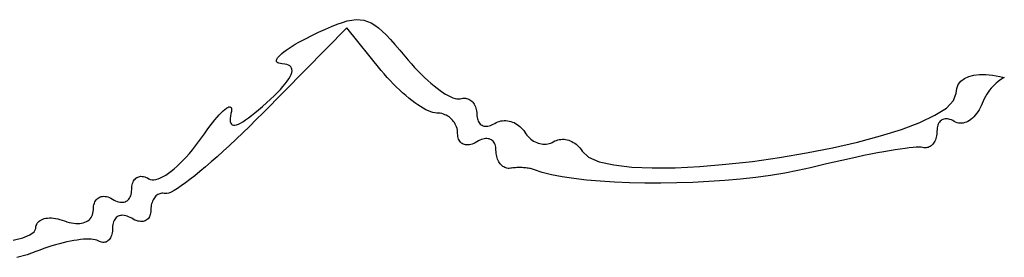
# Model space of a CAD drawing. Header units: metres. Extents: x 7 to 471, y 42 to 513.
# Tile 23 of 85: x 57.91 to 76.03, y 210.07 to 214.45. Entities that reach past the tile are written whole.
import ezdxf

# ---------------------------------------------------------------- set-up
doc = ezdxf.new("R2010")
doc.units = ezdxf.units.M

msp = doc.modelspace()

# ---------------------------------------------------------------- linework, layer by layer
for p, q in [((63.6497, 214.321), (63.7541, 214.363)), ((63.7541, 214.363), (63.8503, 214.396)), ((63.8503, 214.396), (63.9392, 214.422)), ((63.9392, 214.422), (64.0219, 214.438)), ((64.0219, 214.438), (64.0994, 214.446)), ((64.0994, 214.446), (64.1728, 214.445)), ((64.1728, 214.445), (64.243, 214.435)), ((64.243, 214.435), (64.3112, 214.415)), ((64.3112, 214.415), (64.3783, 214.385)), ((64.3783, 214.385), (64.4453, 214.346)), ((64.4453, 214.346), (64.5133, 214.296)), ((63.929, 214.295), (62.3916, 212.731)), ((63.1956, 214.108), (63.2767, 214.148)), ((63.2767, 214.148), (63.412, 214.213)), ((63.412, 214.213), (63.536, 214.271)), ((63.536, 214.271), (63.6497, 214.321)), ((64.5647, 213.51), (63.929, 214.295)), ((64.5133, 214.296), (64.5833, 214.236)), ((64.5833, 214.236), (64.6563, 214.165)), ((64.6563, 214.165), (64.7334, 214.083)), ((62.9217, 213.956), (62.9823, 213.992)), ((62.9823, 213.992), (63.0483, 214.03)), ((63.0483, 214.03), (63.1195, 214.069)), ((63.1195, 214.069), (63.1956, 214.108)), ((64.7334, 214.083), (64.8156, 213.99)), ((64.8156, 213.99), (64.9039, 213.886)), ((62.6769, 213.767), (62.7028, 213.794)), ((62.7028, 213.794), (62.7348, 213.823)), ((62.7348, 213.823), (62.7729, 213.854)), ((62.7729, 213.854), (62.8168, 213.886)), ((62.8168, 213.886), (62.8665, 213.92)), ((62.8665, 213.92), (62.9217, 213.956)), ((64.9039, 213.886), (64.9993, 213.771)), ((62.6375, 213.699), (62.6441, 213.719)), ((62.6375, 213.681), (62.6375, 213.699)), ((62.6444, 213.665), (62.6375, 213.681)), ((62.6441, 213.719), (62.6573, 213.742)), ((62.6583, 213.652), (62.6444, 213.665)), ((62.6573, 213.742), (62.6769, 213.767)), ((62.6793, 213.643), (62.6583, 213.652)), ((62.7076, 213.636), (62.6793, 213.643)), ((62.7433, 213.632), (62.7076, 213.636)), ((62.7873, 213.628), (62.7433, 213.632)), ((62.8252, 213.62), (62.7873, 213.628)), ((62.8568, 213.609), (62.8252, 213.62)), ((62.8822, 213.595), (62.8568, 213.609)), ((64.9993, 213.771), (65.0584, 213.7)), ((65.0584, 213.7), (65.1182, 213.631)), ((65.1182, 213.631), (65.1785, 213.565)), ((62.9015, 213.577), (62.8822, 213.595)), ((62.8875, 213.399), (62.9053, 213.437)), ((62.9146, 213.555), (62.9015, 213.577)), ((62.9053, 213.437), (62.9168, 213.471)), ((62.9215, 213.531), (62.9146, 213.555)), ((62.9168, 213.471), (62.9222, 213.503)), ((62.9222, 213.503), (62.9215, 213.531)), ((64.6179, 213.446), (64.5647, 213.51)), ((64.6726, 213.383), (64.6179, 213.446)), ((65.1785, 213.565), (65.239, 213.501)), ((65.239, 213.501), (65.2994, 213.44)), ((65.2994, 213.44), (65.3595, 213.382)), ((75.374, 213.4), (75.4672, 213.423)), ((75.4672, 213.423), (75.5723, 213.435)), ((75.5723, 213.435), (75.688, 213.435)), ((75.688, 213.435), (75.8128, 213.423)), ((75.8128, 213.423), (75.945, 213.401)), ((62.7553, 213.214), (62.7976, 213.265)), ((62.7976, 213.265), (62.8337, 213.313)), ((62.8337, 213.313), (62.8637, 213.358)), ((62.8637, 213.358), (62.8875, 213.399)), ((64.7283, 213.322), (64.6726, 213.383)), ((64.7849, 213.263), (64.7283, 213.322)), ((64.842, 213.205), (64.7849, 213.263)), ((65.3595, 213.382), (65.419, 213.327)), ((65.419, 213.327), (65.4776, 213.275)), ((65.4776, 213.275), (65.535, 213.227)), ((75.152, 213.18), (75.1819, 213.254)), ((75.1819, 213.254), (75.2298, 213.315)), ((75.2298, 213.315), (75.2944, 213.364)), ((75.2944, 213.364), (75.374, 213.4)), ((75.8471, 213.246), (75.8165, 213.214)), ((75.8787, 213.276), (75.8471, 213.246)), ((75.9109, 213.303), (75.8787, 213.276)), ((75.9438, 213.329), (75.9109, 213.303)), ((75.9771, 213.351), (75.9438, 213.329)), ((75.945, 213.401), (76.0283, 213.381)), ((76.0107, 213.372), (75.9771, 213.351)), ((76.0283, 213.381), (76.0107, 213.372)), ((62.592, 213.042), (62.6525, 213.103)), ((62.6525, 213.103), (62.707, 213.16)), ((62.707, 213.16), (62.7553, 213.214)), ((64.8994, 213.15), (64.842, 213.205)), ((64.9569, 213.097), (64.8994, 213.15)), ((65.0141, 213.047), (64.9569, 213.097)), ((65.535, 213.227), (65.5911, 213.183)), ((65.5911, 213.183), (65.6455, 213.142)), ((65.6455, 213.142), (65.698, 213.106)), ((65.698, 213.106), (65.7483, 213.074)), ((65.7483, 213.074), (65.7961, 213.046)), ((75.0954, 212.955), (75.1417, 213.092)), ((75.1417, 213.092), (75.152, 213.18)), ((75.7063, 213.07), (75.6825, 213.03)), ((75.7317, 213.108), (75.7063, 213.07)), ((75.7587, 213.145), (75.7317, 213.108)), ((75.787, 213.181), (75.7587, 213.145)), ((75.8165, 213.214), (75.787, 213.181)), ((62.3766, 212.843), (62.4526, 212.911)), ((62.4526, 212.911), (62.5253, 212.978)), ((62.5253, 212.978), (62.592, 213.042)), ((65.0708, 213), (65.0141, 213.047)), ((65.1268, 212.956), (65.0708, 213)), ((65.1817, 212.915), (65.1268, 212.956)), ((65.2353, 212.877), (65.1817, 212.915)), ((65.7961, 213.046), (65.8411, 213.024)), ((65.8411, 213.024), (65.8832, 213.006)), ((65.8832, 213.006), (65.922, 212.994)), ((65.922, 212.994), (65.9572, 212.987)), ((65.9572, 212.987), (65.9886, 212.985)), ((65.9886, 212.985), (66.016, 212.99)), ((66.016, 212.99), (66.041, 212.996)), ((66.041, 212.996), (66.0656, 212.999)), ((66.0656, 212.999), (66.0894, 213)), ((66.0894, 213), (66.1126, 212.998)), ((66.1126, 212.998), (66.135, 212.994)), ((66.135, 212.994), (66.1565, 212.988)), ((66.1565, 212.988), (66.1771, 212.98)), ((66.1771, 212.98), (66.1966, 212.969)), ((66.1966, 212.969), (66.2151, 212.957)), ((66.2151, 212.957), (66.2323, 212.942)), ((66.2323, 212.942), (66.2483, 212.926)), ((66.2483, 212.926), (66.263, 212.907)), ((66.263, 212.907), (66.2762, 212.887)), ((66.2762, 212.887), (66.2879, 212.866)), ((74.9628, 212.818), (75.0954, 212.955)), ((75.6228, 212.904), (75.6052, 212.861)), ((75.6406, 212.947), (75.6228, 212.904)), ((75.6606, 212.989), (75.6406, 212.947)), ((75.6825, 213.03), (75.6606, 212.989)), ((61.5842, 212.692), (61.6211, 212.731)), ((61.6211, 212.731), (61.6552, 212.764)), ((61.6552, 212.764), (61.6862, 212.791)), ((61.6862, 212.791), (61.714, 212.813)), ((61.714, 212.813), (61.7385, 212.828)), ((61.7385, 212.828), (61.7596, 212.837)), ((61.7596, 212.837), (61.7771, 212.84)), ((61.7771, 212.84), (61.7908, 212.836)), ((61.7982, 212.716), (61.7887, 212.668)), ((61.7908, 212.836), (61.8006, 212.826)), ((61.8053, 212.754), (61.7982, 212.716)), ((61.8006, 212.826), (61.8064, 212.808)), ((61.808, 212.785), (61.8053, 212.754)), ((61.8064, 212.808), (61.808, 212.785)), ((62.1766, 212.677), (62.2386, 212.726)), ((62.2386, 212.726), (62.3053, 212.782)), ((62.3916, 212.731), (62.2651, 212.604)), ((62.3053, 212.782), (62.3766, 212.843)), ((65.2873, 212.843), (65.2353, 212.877)), ((65.3375, 212.813), (65.2873, 212.843)), ((65.3856, 212.787), (65.3375, 212.813)), ((65.4313, 212.765), (65.3856, 212.787)), ((65.4743, 212.748), (65.4313, 212.765)), ((65.5144, 212.735), (65.4743, 212.748)), ((65.5514, 212.728), (65.5144, 212.735)), ((65.5849, 212.725), (65.5514, 212.728)), ((65.6163, 212.724), (65.5849, 212.725)), ((65.6471, 212.72), (65.6163, 212.724)), ((65.6771, 212.714), (65.6471, 212.72)), ((65.7062, 212.706), (65.6771, 212.714)), ((65.7343, 212.695), (65.7062, 212.706)), ((66.2879, 212.866), (66.2981, 212.842)), ((66.2981, 212.842), (66.3066, 212.817)), ((66.3066, 212.817), (66.3133, 212.791)), ((66.3133, 212.791), (66.3182, 212.763)), ((66.3182, 212.763), (66.3212, 212.734)), ((66.3212, 212.734), (66.3222, 212.704)), ((66.3222, 212.704), (66.3233, 212.674)), ((74.753, 212.683), (74.9628, 212.818)), ((75.5193, 212.714), (75.4946, 212.684)), ((75.5428, 212.747), (75.5193, 212.714)), ((75.5651, 212.783), (75.5428, 212.747)), ((75.5859, 212.821), (75.5651, 212.783)), ((75.6052, 212.861), (75.5859, 212.821)), ((61.4104, 212.481), (61.4575, 212.542)), ((61.4575, 212.542), (61.5022, 212.597)), ((61.5022, 212.597), (61.5445, 212.647)), ((61.5445, 212.647), (61.5842, 212.692)), ((61.7836, 212.626), (61.7828, 212.59)), ((61.7828, 212.59), (61.7863, 212.561)), ((61.7887, 212.668), (61.7836, 212.626)), ((61.7863, 212.561), (61.7943, 212.537)), ((61.7943, 212.537), (61.8066, 212.519)), ((61.8066, 212.519), (61.8234, 212.507)), ((61.9005, 212.509), (61.9352, 212.522)), ((61.9352, 212.522), (61.9743, 212.541)), ((61.9743, 212.541), (62.0181, 212.566)), ((62.0181, 212.566), (62.0663, 212.597)), ((62.0663, 212.597), (62.1192, 212.634)), ((62.1192, 212.634), (62.1766, 212.677)), ((62.2651, 212.604), (62.1396, 212.479)), ((65.7613, 212.683), (65.7343, 212.695)), ((65.7872, 212.669), (65.7613, 212.683)), ((65.8117, 212.653), (65.7872, 212.669)), ((65.8349, 212.635), (65.8117, 212.653)), ((65.8566, 212.615), (65.8349, 212.635)), ((65.8766, 212.594), (65.8566, 212.615)), ((65.8951, 212.572), (65.8766, 212.594)), ((65.9117, 212.548), (65.8951, 212.572)), ((65.9264, 212.523), (65.9117, 212.548)), ((65.9391, 212.496), (65.9264, 212.523)), ((66.3233, 212.674), (66.3265, 212.646)), ((66.3265, 212.646), (66.3318, 212.621)), ((66.3318, 212.621), (66.339, 212.597)), ((66.339, 212.597), (66.3481, 212.575)), ((66.3481, 212.575), (66.359, 212.556)), ((66.359, 212.556), (66.3716, 212.538)), ((66.3716, 212.538), (66.3858, 212.523)), ((66.3858, 212.523), (66.4015, 212.51)), ((66.5976, 212.506), (66.6238, 212.518)), ((66.6238, 212.518), (66.6507, 212.533)), ((66.6507, 212.533), (66.6782, 212.549)), ((66.6782, 212.549), (66.7067, 212.562)), ((66.7067, 212.562), (66.7359, 212.572)), ((66.7359, 212.572), (66.7657, 212.579)), ((66.7657, 212.579), (66.7959, 212.584)), ((66.7959, 212.584), (66.8265, 212.586)), ((66.8265, 212.586), (66.8571, 212.585)), ((66.8571, 212.585), (66.8878, 212.583)), ((66.8878, 212.583), (66.9184, 212.577)), ((66.9184, 212.577), (66.9487, 212.57)), ((66.9487, 212.57), (66.9786, 212.56)), ((66.9786, 212.56), (67.0079, 212.548)), ((67.0079, 212.548), (67.0364, 212.533)), ((67.0364, 212.533), (67.0641, 212.517)), ((67.0641, 212.517), (67.0908, 212.498)), ((74.1384, 212.424), (74.4751, 212.551)), ((74.4751, 212.551), (74.753, 212.683)), ((74.8138, 212.523), (74.8051, 212.501)), ((74.8243, 212.542), (74.8138, 212.523)), ((74.8364, 212.56), (74.8243, 212.542)), ((74.85, 212.575), (74.8364, 212.56)), ((74.8652, 212.589), (74.85, 212.575)), ((74.8817, 212.599), (74.8652, 212.589)), ((74.8995, 212.608), (74.8817, 212.599)), ((74.9185, 212.614), (74.8995, 212.608)), ((74.9387, 212.618), (74.9185, 212.614)), ((74.9599, 212.619), (74.9387, 212.618)), ((74.9821, 212.618), (74.9599, 212.619)), ((75.0051, 212.614), (74.9821, 212.618)), ((75.029, 212.607), (75.0051, 212.614)), ((75.0536, 212.598), (75.029, 212.607)), ((75.0788, 212.586), (75.0536, 212.598)), ((75.1046, 212.572), (75.0788, 212.586)), ((75.1311, 212.557), (75.1046, 212.572)), ((75.1584, 212.547), (75.1311, 212.557)), ((75.1862, 212.54), (75.1584, 212.547)), ((75.2146, 212.537), (75.1862, 212.54)), ((75.2433, 212.537), (75.2146, 212.537)), ((75.2722, 212.541), (75.2433, 212.537)), ((75.3011, 212.548), (75.2722, 212.541)), ((75.3301, 212.558), (75.3011, 212.548)), ((75.3588, 212.572), (75.3301, 212.558)), ((75.3871, 212.588), (75.3588, 212.572)), ((75.4151, 212.608), (75.3871, 212.588)), ((75.4424, 212.63), (75.4151, 212.608)), ((75.4689, 212.656), (75.4424, 212.63)), ((75.4946, 212.684), (75.4689, 212.656)), ((61.2567, 212.268), (61.3099, 212.344)), ((61.3099, 212.344), (61.3611, 212.415)), ((61.3611, 212.415), (61.4104, 212.481)), ((61.8234, 212.507), (61.8447, 212.502)), ((61.8447, 212.502), (61.8703, 212.502)), ((61.8703, 212.502), (61.9005, 212.509)), ((62.0155, 212.359), (61.8934, 212.242)), ((62.1396, 212.479), (62.0155, 212.359)), ((65.9498, 212.469), (65.9391, 212.496)), ((65.9582, 212.441), (65.9498, 212.469)), ((65.9644, 212.412), (65.9582, 212.441)), ((65.9682, 212.382), (65.9644, 212.412)), ((65.9694, 212.351), (65.9682, 212.382)), ((65.9706, 212.322), (65.9694, 212.351)), ((66.4015, 212.51), (66.4187, 212.5)), ((66.4187, 212.5), (66.4372, 212.492)), ((66.4372, 212.492), (66.457, 212.486)), ((66.457, 212.486), (66.478, 212.483)), ((66.478, 212.483), (66.5001, 212.482)), ((66.5001, 212.482), (66.5231, 212.484)), ((66.5231, 212.484), (66.5471, 212.489)), ((66.5471, 212.489), (66.572, 212.496)), ((66.572, 212.496), (66.5976, 212.506)), ((67.0908, 212.498), (67.1164, 212.477)), ((67.1164, 212.477), (67.1406, 212.454)), ((67.1406, 212.454), (67.1635, 212.428)), ((67.1635, 212.428), (67.1847, 212.401)), ((67.1847, 212.401), (67.2042, 212.372)), ((67.2042, 212.372), (67.2236, 212.343)), ((67.2236, 212.343), (67.2446, 212.316)), ((73.752, 212.303), (74.1384, 212.424)), ((74.788, 212.363), (74.7854, 212.334)), ((74.7889, 212.393), (74.788, 212.363)), ((74.7899, 212.423), (74.7889, 212.393)), ((74.793, 212.451), (74.7899, 212.423)), ((74.7981, 212.477), (74.793, 212.451)), ((74.8051, 212.501), (74.7981, 212.477)), ((61.1465, 212.118), (61.202, 212.192)), ((61.202, 212.192), (61.2567, 212.268)), ((61.8934, 212.242), (61.7738, 212.13)), ((65.9741, 212.294), (65.9706, 212.322)), ((65.9797, 212.268), (65.9741, 212.294)), ((65.9875, 212.245), (65.9797, 212.268)), ((65.9973, 212.224), (65.9875, 212.245)), ((66.009, 212.205), (65.9973, 212.224)), ((66.0225, 212.188), (66.009, 212.205)), ((66.0377, 212.173), (66.0225, 212.188)), ((66.0546, 212.161), (66.0377, 212.173)), ((66.0731, 212.152), (66.0546, 212.161)), ((66.2652, 212.165), (66.2377, 212.154)), ((66.2934, 212.179), (66.2652, 212.165)), ((66.351, 212.212), (66.2934, 212.179)), ((66.3792, 212.226), (66.351, 212.212)), ((66.4067, 212.237), (66.3792, 212.226)), ((66.4334, 212.245), (66.4067, 212.237)), ((66.4592, 212.251), (66.4334, 212.245)), ((66.484, 212.254), (66.4592, 212.251)), ((66.5077, 212.254), (66.484, 212.254)), ((66.5302, 212.252), (66.5077, 212.254)), ((66.5515, 212.247), (66.5302, 212.252)), ((66.5714, 212.24), (66.5515, 212.247)), ((66.5898, 212.23), (66.5714, 212.24)), ((66.6067, 212.218), (66.5898, 212.23)), ((66.6219, 212.204), (66.6067, 212.218)), ((66.6355, 212.187), (66.6219, 212.204)), ((66.6472, 212.168), (66.6355, 212.187)), ((66.6569, 212.147), (66.6472, 212.168)), ((67.2446, 212.316), (67.267, 212.29)), ((67.267, 212.29), (67.2907, 212.267)), ((67.2907, 212.267), (67.3156, 212.246)), ((67.3156, 212.246), (67.3415, 212.226)), ((67.3415, 212.226), (67.3682, 212.209)), ((67.3682, 212.209), (67.3958, 212.194)), ((67.3958, 212.194), (67.4239, 212.181)), ((67.4239, 212.181), (67.4525, 212.17)), ((67.4525, 212.17), (67.4814, 212.162)), ((67.4814, 212.162), (67.5105, 212.156)), ((67.5105, 212.156), (67.5396, 212.152)), ((67.5975, 212.152), (67.626, 212.155)), ((67.626, 212.155), (67.6539, 212.161)), ((67.6539, 212.161), (67.6812, 212.17)), ((67.6812, 212.17), (67.7077, 212.182)), ((67.7077, 212.182), (67.7589, 212.21)), ((67.7589, 212.21), (67.7854, 212.221)), ((67.7854, 212.221), (67.8126, 212.23)), ((67.8126, 212.23), (67.8405, 212.237)), ((67.8405, 212.237), (67.8688, 212.24)), ((67.8688, 212.24), (67.8975, 212.242)), ((67.8975, 212.242), (67.9265, 212.241)), ((67.9265, 212.241), (67.9554, 212.237)), ((67.9554, 212.237), (67.9844, 212.231)), ((67.9844, 212.231), (68.0131, 212.223)), ((68.0131, 212.223), (68.0415, 212.213)), ((68.0415, 212.213), (68.0694, 212.2)), ((68.0694, 212.2), (68.0967, 212.185)), ((68.0967, 212.185), (68.1232, 212.168)), ((68.1232, 212.168), (68.1488, 212.149)), ((72.8668, 212.084), (73.3251, 212.189)), ((73.3251, 212.189), (73.752, 212.303)), ((74.7251, 212.168), (74.7112, 212.15)), ((74.7377, 212.187), (74.7251, 212.168)), ((74.7491, 212.208), (74.7377, 212.187)), ((74.7593, 212.23), (74.7491, 212.208)), ((74.768, 212.254), (74.7593, 212.23)), ((74.7753, 212.279), (74.768, 212.254)), ((74.7812, 212.306), (74.7753, 212.279)), ((74.7854, 212.334), (74.7812, 212.306)), ((60.9771, 211.915), (61.0338, 211.979)), ((61.0338, 211.979), (61.0903, 212.047)), ((61.0903, 212.047), (61.1465, 212.118)), ((61.657, 212.022), (61.5435, 211.92)), ((61.7738, 212.13), (61.657, 212.022)), ((66.093, 212.144), (66.0731, 212.152)), ((66.1142, 212.14), (66.093, 212.144)), ((66.1367, 212.137), (66.1142, 212.14)), ((66.1604, 212.138), (66.1367, 212.137)), ((66.1852, 212.141), (66.1604, 212.138)), ((66.211, 212.146), (66.1852, 212.141)), ((66.2377, 212.154), (66.211, 212.146)), ((66.6647, 212.123), (66.6569, 212.147)), ((66.6703, 212.098), (66.6647, 212.123)), ((66.6738, 212.07), (66.6703, 212.098)), ((66.675, 212.04), (66.6738, 212.07)), ((66.6759, 212.01), (66.675, 212.04)), ((66.6785, 211.98), (66.6759, 212.01)), ((66.6827, 211.952), (66.6785, 211.98)), ((67.5396, 212.152), (67.5687, 212.15)), ((67.5687, 212.15), (67.5975, 212.152)), ((68.1488, 212.149), (68.1735, 212.128)), ((68.1735, 212.128), (68.1969, 212.105)), ((68.1969, 212.105), (68.2191, 212.081)), ((68.2191, 212.081), (68.2398, 212.054)), ((68.2398, 212.054), (68.259, 212.025)), ((68.259, 212.025), (68.3784, 211.914)), ((71.8928, 211.906), (72.3863, 211.989)), ((72.3863, 211.989), (72.8668, 212.084)), ((73.6934, 211.989), (73.5722, 211.966)), ((73.8087, 212.011), (73.6934, 211.989)), ((73.9178, 212.03), (73.8087, 212.011)), ((74.0199, 212.047), (73.9178, 212.03)), ((74.1146, 212.062), (74.0199, 212.047)), ((74.2014, 212.074), (74.1146, 212.062)), ((74.2796, 212.084), (74.2014, 212.074)), ((74.3488, 212.091), (74.2796, 212.084)), ((74.4084, 212.096), (74.3488, 212.091)), ((74.4579, 212.097), (74.4084, 212.096)), ((74.4967, 212.096), (74.4579, 212.097)), ((74.5243, 212.091), (74.4967, 212.096)), ((74.5459, 212.087), (74.5243, 212.091)), ((74.5671, 212.085), (74.5459, 212.087)), ((74.5877, 212.085), (74.5671, 212.085)), ((74.6078, 212.088), (74.5877, 212.085)), ((74.6271, 212.093), (74.6078, 212.088)), ((74.6457, 212.1), (74.6271, 212.093)), ((74.6635, 212.11), (74.6457, 212.1)), ((74.6804, 212.121), (74.6635, 212.11)), ((74.6963, 212.135), (74.6804, 212.121)), ((74.7112, 212.15), (74.6963, 212.135)), ((60.809, 211.747), (60.8645, 211.799)), ((60.8645, 211.799), (60.9206, 211.855)), ((60.9206, 211.855), (60.9771, 211.915)), ((61.4339, 211.823), (61.3286, 211.733)), ((61.5435, 211.92), (61.4339, 211.823)), ((66.6886, 211.925), (66.6827, 211.952)), ((66.6959, 211.899), (66.6886, 211.925)), ((66.7047, 211.874), (66.6959, 211.899)), ((66.7148, 211.85), (66.7047, 211.874)), ((66.7263, 211.828), (66.7148, 211.85)), ((66.7389, 211.808), (66.7263, 211.828)), ((66.7528, 211.789), (66.7389, 211.808)), ((68.3784, 211.914), (68.5764, 211.829)), ((68.5764, 211.829), (68.844, 211.768)), ((70.9034, 211.78), (71.3954, 211.835)), ((71.3954, 211.835), (71.8928, 211.906)), ((72.8985, 211.821), (72.754, 211.787)), ((73.0405, 211.853), (72.8985, 211.821)), ((73.1794, 211.884), (73.0405, 211.853)), ((73.3147, 211.913), (73.1794, 211.884)), ((73.4458, 211.94), (73.3147, 211.913)), ((73.5722, 211.966), (73.4458, 211.94)), ((60.5986, 211.583), (60.649, 211.617)), ((60.649, 211.617), (60.701, 211.656)), ((60.701, 211.656), (60.7544, 211.699)), ((60.7544, 211.699), (60.809, 211.747)), ((61.2281, 211.648), (61.1328, 211.571)), ((61.3286, 211.733), (61.2281, 211.648)), ((66.7677, 211.771), (66.7528, 211.789)), ((66.7837, 211.756), (66.7677, 211.771)), ((66.8006, 211.743), (66.7837, 211.756)), ((66.8183, 211.731), (66.8006, 211.743)), ((66.8369, 211.722), (66.8183, 211.731)), ((66.8562, 211.714), (66.8369, 211.722)), ((66.8763, 211.709), (66.8562, 211.714)), ((66.8969, 211.706), (66.8763, 211.709)), ((66.918, 211.706), (66.8969, 211.706)), ((66.9396, 211.708), (66.918, 211.706)), ((66.9618, 211.712), (66.9396, 211.708)), ((66.9847, 211.714), (66.9618, 211.712)), ((67.0082, 211.716), (66.9847, 211.714)), ((67.0321, 211.718), (67.0082, 211.716)), ((67.0563, 211.719), (67.0321, 211.718)), ((67.0807, 211.72), (67.0563, 211.719)), ((67.1053, 211.72), (67.0807, 211.72)), ((67.1298, 211.72), (67.1053, 211.72)), ((67.1542, 211.719), (67.1298, 211.72)), ((67.1783, 211.718), (67.1542, 211.719)), ((67.2021, 211.716), (67.1783, 211.718)), ((67.2254, 211.714), (67.2021, 211.716)), ((67.2481, 211.711), (67.2254, 211.714)), ((67.2701, 211.708), (67.2481, 211.711)), ((67.2912, 211.705), (67.2701, 211.708)), ((67.3114, 211.701), (67.2912, 211.705)), ((67.3306, 211.697), (67.3114, 211.701)), ((67.3486, 211.692), (67.3306, 211.697)), ((67.3652, 211.687), (67.3486, 211.692)), ((67.3806, 211.681), (67.3652, 211.687)), ((67.5268, 211.632), (67.3806, 211.681)), ((67.6985, 211.588), (67.5268, 211.632)), ((68.844, 211.768), (69.1719, 211.73)), ((69.1719, 211.73), (69.5509, 211.713)), ((69.5509, 211.713), (69.972, 211.717)), ((69.972, 211.717), (70.4259, 211.74)), ((70.4259, 211.74), (70.9034, 211.78)), ((71.9873, 211.617), (71.7283, 211.576)), ((72.2318, 211.664), (71.9873, 211.617)), ((72.4595, 211.716), (72.2318, 211.664)), ((72.6075, 211.752), (72.4595, 211.716)), ((72.754, 211.787), (72.6075, 211.752)), ((59.9883, 211.428), (59.997, 211.452)), ((59.997, 211.452), (60.0074, 211.473)), ((60.0074, 211.473), (60.0195, 211.492)), ((60.0195, 211.492), (60.0331, 211.509)), ((60.0331, 211.509), (60.0481, 211.523)), ((60.0481, 211.523), (60.0646, 211.535)), ((60.0646, 211.535), (60.0823, 211.545)), ((60.0823, 211.545), (60.1012, 211.552)), ((60.1012, 211.552), (60.1213, 211.557)), ((60.1213, 211.557), (60.1424, 211.559)), ((60.1424, 211.559), (60.1645, 211.558)), ((60.1645, 211.558), (60.1875, 211.555)), ((60.1875, 211.555), (60.2112, 211.549)), ((60.2112, 211.549), (60.2357, 211.54)), ((60.2357, 211.54), (60.2609, 211.529)), ((60.2609, 211.529), (60.2865, 211.514)), ((60.2865, 211.514), (60.3144, 211.502)), ((60.3144, 211.502), (60.3459, 211.495)), ((60.3459, 211.495), (60.3809, 211.495)), ((60.3809, 211.495), (60.419, 211.502)), ((60.419, 211.502), (60.4601, 211.514)), ((60.4601, 211.514), (60.504, 211.531)), ((60.504, 211.531), (60.5502, 211.555)), ((60.5502, 211.555), (60.5986, 211.583)), ((60.9599, 211.437), (60.8832, 211.382)), ((61.0433, 211.5), (60.9599, 211.437)), ((61.1328, 211.571), (61.0433, 211.5)), ((67.8933, 211.55), (67.6985, 211.588)), ((68.1088, 211.517), (67.8933, 211.55)), ((68.3428, 211.49), (68.1088, 211.517)), ((68.5927, 211.468), (68.3428, 211.49)), ((68.8563, 211.451), (68.5927, 211.468)), ((69.1313, 211.44), (68.8563, 211.451)), ((69.4153, 211.434), (69.1313, 211.44)), ((69.7058, 211.433), (69.4153, 211.434)), ((70.0007, 211.438), (69.7058, 211.433)), ((70.2975, 211.448), (70.0007, 211.438)), ((70.5939, 211.463), (70.2975, 211.448)), ((70.8875, 211.483), (70.5939, 211.463)), ((71.176, 211.509), (70.8875, 211.483)), ((71.457, 211.54), (71.176, 211.509)), ((71.7283, 211.576), (71.457, 211.54)), ((59.9619, 211.226), (59.9676, 211.253)), ((59.9676, 211.253), (59.971, 211.282)), ((59.971, 211.282), (59.9722, 211.314)), ((59.9722, 211.314), (59.9733, 211.345)), ((59.9733, 211.345), (59.9763, 211.375)), ((59.9763, 211.375), (59.9814, 211.403)), ((59.9814, 211.403), (59.9883, 211.428)), ((60.6526, 211.249), (60.6163, 211.24)), ((60.6979, 211.269), (60.6526, 211.249)), ((60.7518, 211.298), (60.6979, 211.269)), ((60.8137, 211.335), (60.7518, 211.298)), ((60.8832, 211.382), (60.8137, 211.335)), ((59.2847, 211.063), (59.2945, 211.087)), ((59.2945, 211.087), (59.3062, 211.108)), ((59.3062, 211.108), (59.3197, 211.128)), ((59.3197, 211.128), (59.335, 211.144)), ((59.335, 211.144), (59.3519, 211.159)), ((59.3519, 211.159), (59.3703, 211.171)), ((59.3703, 211.171), (59.3902, 211.18)), ((59.3902, 211.18), (59.4114, 211.186)), ((59.4114, 211.186), (59.434, 211.19)), ((59.434, 211.19), (59.4577, 211.191)), ((59.4577, 211.191), (59.4825, 211.19)), ((59.4825, 211.19), (59.5082, 211.185)), ((59.5082, 211.185), (59.5349, 211.178)), ((59.5349, 211.178), (59.5624, 211.167)), ((59.5624, 211.167), (59.5906, 211.154)), ((59.5906, 211.154), (59.6194, 211.137)), ((59.6194, 211.137), (59.6483, 211.121)), ((59.6483, 211.121), (59.6765, 211.107)), ((59.6765, 211.107), (59.7039, 211.097)), ((59.7039, 211.097), (59.7306, 211.089)), ((59.7306, 211.089), (59.7564, 211.084)), ((59.7564, 211.084), (59.7812, 211.082)), ((59.7812, 211.082), (59.8049, 211.082)), ((59.8049, 211.082), (59.8274, 211.085)), ((59.8274, 211.085), (59.8487, 211.091)), ((59.8487, 211.091), (59.8686, 211.099)), ((59.8686, 211.099), (59.887, 211.11)), ((59.887, 211.11), (59.9039, 211.124)), ((59.9039, 211.124), (59.9192, 211.139)), ((59.9192, 211.139), (59.9327, 211.157)), ((59.9327, 211.157), (59.9444, 211.178)), ((59.9444, 211.178), (59.9541, 211.201)), ((59.9541, 211.201), (59.9619, 211.226)), ((60.3459, 211.079), (60.3386, 211.054)), ((60.3547, 211.103), (60.3459, 211.079)), ((60.3648, 211.126), (60.3547, 211.103)), ((60.3763, 211.146), (60.3648, 211.126)), ((60.3889, 211.165), (60.3763, 211.146)), ((60.4028, 211.182), (60.3889, 211.165)), ((60.4177, 211.198), (60.4028, 211.182)), ((60.4337, 211.211), (60.4177, 211.198)), ((60.4505, 211.223), (60.4337, 211.211)), ((60.4683, 211.232), (60.4505, 211.223)), ((60.4869, 211.239), (60.4683, 211.232)), ((60.5062, 211.244), (60.4869, 211.239)), ((60.5262, 211.247), (60.5062, 211.244)), ((60.5468, 211.247), (60.5262, 211.247)), ((60.568, 211.245), (60.5468, 211.247)), ((60.5896, 211.241), (60.568, 211.245)), ((60.6163, 211.24), (60.5896, 211.241)), ((59.2597, 210.88), (59.2649, 210.911)), ((59.2649, 210.911), (59.2667, 210.944)), ((59.2667, 210.944), (59.2678, 210.977)), ((59.2678, 210.977), (59.2713, 211.008)), ((59.2713, 211.008), (59.277, 211.036)), ((59.277, 211.036), (59.2847, 211.063)), ((60.3238, 210.911), (60.3204, 210.883)), ((60.325, 210.94), (60.3238, 210.911)), ((60.3259, 210.971), (60.325, 210.94)), ((60.3285, 211), (60.3259, 210.971)), ((60.3327, 211.028), (60.3285, 211)), ((60.3386, 211.054), (60.3327, 211.028)), ((58.2354, 210.695), (58.2501, 210.714)), ((58.2501, 210.714), (58.2676, 210.731)), ((58.2676, 210.731), (58.2879, 210.746)), ((58.2879, 210.746), (58.3108, 210.759)), ((58.3108, 210.759), (58.3361, 210.77)), ((58.3361, 210.77), (58.3638, 210.779)), ((58.3638, 210.779), (58.3936, 210.785)), ((58.3936, 210.785), (58.4255, 210.789)), ((58.4255, 210.789), (58.4593, 210.791)), ((58.4593, 210.791), (58.4948, 210.791)), ((58.4948, 210.791), (58.532, 210.788)), ((58.532, 210.788), (58.5707, 210.782)), ((58.5707, 210.782), (58.6107, 210.775)), ((58.6107, 210.775), (58.6519, 210.764)), ((58.6519, 210.764), (58.6943, 210.751)), ((58.6943, 210.751), (58.7375, 210.736)), ((58.7375, 210.736), (58.7807, 210.721)), ((58.7807, 210.721), (58.823, 210.709)), ((58.823, 210.709), (58.8643, 210.699)), ((59.0814, 210.703), (59.1112, 210.713)), ((59.1112, 210.713), (59.1389, 210.726)), ((59.1389, 210.726), (59.1642, 210.741)), ((59.1642, 210.741), (59.1871, 210.758)), ((59.1871, 210.758), (59.2074, 210.778)), ((59.2074, 210.778), (59.2249, 210.801)), ((59.2249, 210.801), (59.2396, 210.825)), ((59.2396, 210.825), (59.2512, 210.852)), ((59.2512, 210.852), (59.2597, 210.88)), ((59.6375, 210.721), (59.6297, 210.696)), ((59.6473, 210.744), (59.6375, 210.721)), ((59.659, 210.765), (59.6473, 210.744)), ((59.6725, 210.783), (59.659, 210.765)), ((59.6877, 210.799), (59.6725, 210.783)), ((59.7046, 210.812), (59.6877, 210.799)), ((59.7231, 210.823), (59.7046, 210.812)), ((59.743, 210.831), (59.7231, 210.823)), ((59.7642, 210.837), (59.743, 210.831)), ((59.7867, 210.84), (59.7642, 210.837)), ((59.8105, 210.841), (59.7867, 210.84)), ((59.8352, 210.838), (59.8105, 210.841)), ((59.861, 210.833), (59.8352, 210.838)), ((59.8877, 210.825), (59.861, 210.833)), ((59.9152, 210.815), (59.8877, 210.825)), ((59.9434, 210.801), (59.9152, 210.815)), ((59.9722, 210.785), (59.9434, 210.801)), ((60.001, 210.768), (59.9722, 210.785)), ((60.0292, 210.754), (60.001, 210.768)), ((60.0567, 210.743), (60.0292, 210.754)), ((60.0834, 210.735), (60.0567, 210.743)), ((60.1092, 210.73), (60.0834, 210.735)), ((60.134, 210.727), (60.1092, 210.73)), ((60.1577, 210.726), (60.134, 210.727)), ((60.1802, 210.729), (60.1577, 210.726)), ((60.2015, 210.733), (60.1802, 210.729)), ((60.2214, 210.741), (60.2015, 210.733)), ((60.2398, 210.75), (60.2214, 210.741)), ((60.2567, 210.762), (60.2398, 210.75)), ((60.2719, 210.777), (60.2567, 210.762)), ((60.2855, 210.793), (60.2719, 210.777)), ((60.2971, 210.812), (60.2855, 210.793)), ((60.3069, 210.834), (60.2971, 210.812)), ((60.3147, 210.857), (60.3069, 210.834)), ((60.3204, 210.883), (60.3147, 210.857)), ((58.0975, 210.478), (58.1798, 210.534)), ((58.1798, 210.534), (58.2083, 210.597)), ((58.2083, 210.597), (58.2101, 210.625)), ((58.2101, 210.625), (58.2153, 210.65)), ((58.2153, 210.65), (58.2238, 210.673)), ((58.2238, 210.673), (58.2354, 210.695)), ((58.8643, 210.699), (58.9043, 210.693)), ((58.9043, 210.693), (58.943, 210.69)), ((58.943, 210.69), (58.9801, 210.689)), ((58.9801, 210.689), (59.0157, 210.691)), ((59.0157, 210.691), (59.0495, 210.696)), ((59.0495, 210.696), (59.0814, 210.703)), ((59.616, 210.547), (59.6117, 210.518)), ((59.6186, 210.577), (59.616, 210.547)), ((59.6194, 210.608), (59.6186, 210.577)), ((59.6206, 210.64), (59.6194, 210.608)), ((59.6241, 210.669), (59.6206, 210.64)), ((59.6297, 210.696), (59.6241, 210.669)), ((57.7916, 210.385), (57.9664, 210.428)), ((57.9664, 210.428), (58.0975, 210.478)), ((58.7796, 210.35), (58.7118, 210.334)), ((58.8454, 210.364), (58.7796, 210.35)), ((58.909, 210.376), (58.8454, 210.364)), ((58.97, 210.385), (58.909, 210.376)), ((59.0282, 210.393), (58.97, 210.385)), ((59.0832, 210.398), (59.0282, 210.393)), ((59.1348, 210.401), (59.0832, 210.398)), ((59.1826, 210.402), (59.1348, 210.401)), ((59.2264, 210.401), (59.1826, 210.402)), ((59.2658, 210.397), (59.2264, 210.401)), ((59.3005, 210.39), (59.2658, 210.397)), ((59.3303, 210.381), (59.3005, 210.39)), ((59.3549, 210.37), (59.3303, 210.381)), ((59.3765, 210.358), (59.3549, 210.37)), ((59.3977, 210.35), (59.3765, 210.358)), ((59.4183, 210.344), (59.3977, 210.35)), ((59.4383, 210.341), (59.4183, 210.344)), ((59.4763, 210.343), (59.4577, 210.34)), ((59.494, 210.347), (59.4763, 210.343)), ((59.5109, 210.354), (59.494, 210.347)), ((59.5269, 210.364), (59.5109, 210.354)), ((59.5418, 210.376), (59.5269, 210.364)), ((59.5556, 210.39), (59.5418, 210.376)), ((59.5683, 210.406), (59.5556, 210.39)), ((59.5797, 210.424), (59.5683, 210.406)), ((59.5898, 210.445), (59.5797, 210.424)), ((59.5986, 210.467), (59.5898, 210.445)), ((59.6059, 210.492), (59.5986, 210.467)), ((59.6117, 210.518), (59.6059, 210.492)), ((58.2083, 210.171), (58.0475, 210.115)), ((58.2813, 210.199), (58.2083, 210.171)), ((58.3544, 210.226), (58.2813, 210.199)), ((58.4274, 210.251), (58.3544, 210.226)), ((58.4999, 210.275), (58.4274, 210.251)), ((58.5717, 210.296), (58.4999, 210.275)), ((58.6424, 210.316), (58.5717, 210.296)), ((58.7118, 210.334), (58.6424, 210.316)), ((59.4577, 210.34), (59.4383, 210.341)), ((58.0475, 210.115), (57.8599, 210.066))]:
    msp.add_line(p, q)

doc.saveas('drawing.dxf')
